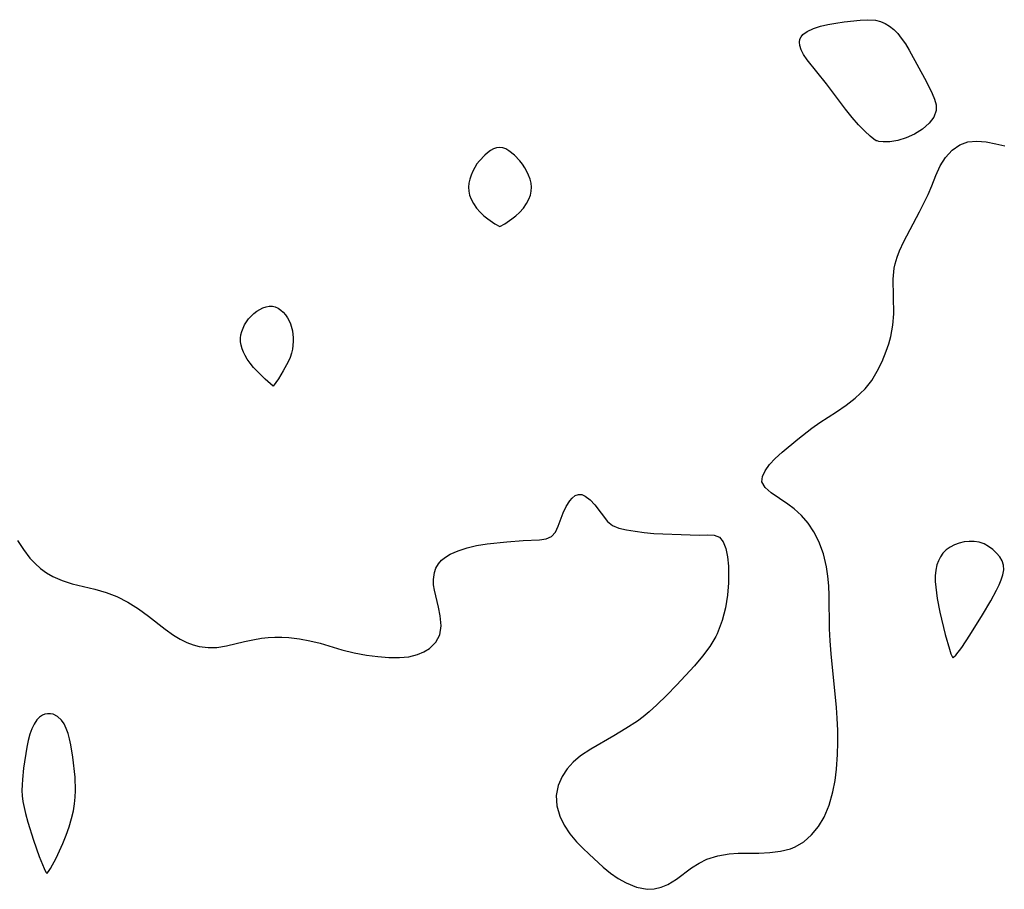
# Model space of a CAD drawing. Header units: metres. Extents: x 1073367 to 1082519, y 1569854 to 1574957.
# Tile 30 of 256: x 1074135 to 1074265, y 1572701 to 1572816. Entities that reach past the tile are written whole.
import ezdxf

# ---------------------------------------------------------------- set-up
doc = ezdxf.new("R2010")
doc.units = ezdxf.units.M
doc.layers.add('CGG_CurvaNivelLidar_v1', color=253, linetype='Continuous', lineweight=30)

msp = doc.modelspace()

# ---------------------------------------------------------------- linework, layer by layer
at = {"layer": 'CGG_CurvaNivelLidar_v1'}
for p, q in [((1074240.0556, 1572814.6251, 64), (1074240.9729, 1572814.9136, 64)), ((1074240.9729, 1572814.9136, 64), (1074241.9747, 1572815.1489, 64)), ((1074241.9747, 1572815.1489, 64), (1074243.0276, 1572815.3443, 64)), ((1074243.0276, 1572815.3443, 64), (1074244.1047, 1572815.5073, 64)), ((1074244.1047, 1572815.5073, 64), (1074246.2406, 1572815.7413, 64)), ((1074246.2406, 1572815.7413, 64), (1074247.2685, 1572815.7911, 64)), ((1074247.2685, 1572815.7911, 64), (1074248.2526, 1572815.72, 64)), ((1074248.2526, 1572815.72, 64), (1074248.9176, 1572815.5556, 64)), ((1074248.9176, 1572815.5556, 64), (1074249.5516, 1572815.2943, 64)), ((1074249.5516, 1572815.2943, 64), (1074250.1456, 1572814.9403, 64)), ((1074250.1456, 1572814.9403, 64), (1074250.7037, 1572814.487, 64)), ((1074238.2589, 1572813.1975, 64), (1074238.418, 1572813.5398, 64)), ((1074238.418, 1572813.5398, 64), (1074238.6664, 1572813.8431, 64)), ((1074238.6664, 1572813.8431, 64), (1074239.2128, 1572814.2389, 64)), ((1074239.2128, 1572814.2389, 64), (1074240.0556, 1572814.6251, 64)), ((1074250.7037, 1572814.487, 64), (1074251.2173, 1572813.9564, 64)), ((1074251.2173, 1572813.9564, 64), (1074251.6926, 1572813.364, 64)), ((1074238.1958, 1572812.7952, 64), (1074238.2589, 1572813.1975, 64)), ((1074238.2361, 1572812.3664, 64), (1074238.1958, 1572812.7952, 64)), ((1074238.4241, 1572811.7857, 64), (1074238.2361, 1572812.3664, 64)), ((1074251.6926, 1572813.364, 64), (1074252.2291, 1572812.5768, 64)), ((1074252.2291, 1572812.5768, 64), (1074252.7317, 1572811.7396, 64)), ((1074238.737, 1572811.1854, 64), (1074238.4241, 1572811.7857, 64)), ((1074239.2089, 1572810.4852, 64), (1074238.737, 1572811.1854, 64)), ((1074252.7317, 1572811.7396, 64), (1074255.0174, 1572807.5683, 64)), ((1074241.7695, 1572807.315, 64), (1074239.2089, 1572810.4852, 64)), ((1074244.292, 1572803.9416, 64), (1074241.7695, 1572807.315, 64)), ((1074255.0174, 1572807.5683, 64), (1074255.7978, 1572806.0318, 64)), ((1074255.7978, 1572806.0318, 64), (1074256.1041, 1572805.2623, 64)), ((1074256.1041, 1572805.2623, 64), (1074256.3053, 1572804.5105, 64)), ((1074256.3053, 1572804.5105, 64), (1074256.3213, 1572803.7617, 64)), ((1074245.1719, 1572802.8444, 64), (1074244.292, 1572803.9416, 64)), ((1074256.3213, 1572803.7617, 64), (1074255.9975, 1572802.9022, 64)), ((1074246.0394, 1572801.8598, 64), (1074245.1719, 1572802.8444, 64)), ((1074246.8542, 1572801.0244, 64), (1074246.0394, 1572801.8598, 64)), ((1074255.3605, 1572802.0718, 64), (1074254.4882, 1572801.3099, 64)), ((1074255.9975, 1572802.9022, 64), (1074255.3605, 1572802.0718, 64)), ((1074247.5661, 1572800.374, 64), (1074246.8542, 1572801.0244, 64)), ((1074248.0523, 1572799.9868, 64), (1074247.5661, 1572800.374, 64)), ((1074253.458, 1572800.655, 64), (1074252.3463, 1572800.1428, 64)), ((1074254.4882, 1572801.3099, 64), (1074253.458, 1572800.655, 64)), ((1074248.3785, 1572799.7701, 64), (1074248.0523, 1572799.9868, 64)), ((1074248.5, 1572799.7408, 64), (1074248.3785, 1572799.7701, 64)), ((1074248.7011, 1572799.6522, 64), (1074248.5, 1572799.7408, 64)), ((1074249.2952, 1572799.6022, 64), (1074248.7011, 1572799.6522, 64)), ((1074250.1727, 1572799.6343, 64), (1074249.2952, 1572799.6022, 64)), ((1074251.229, 1572799.8015, 64), (1074250.1727, 1572799.6343, 64)), ((1074252.3463, 1572800.1428, 64), (1074251.229, 1572799.8015, 64)), ((1074258.4072, 1572798.5113, 64), (1074259.4323, 1572799.2275, 64)), ((1074259.4323, 1572799.2275, 64), (1074260.5249, 1572799.6243, 64)), ((1074260.5249, 1572799.6243, 64), (1074261.6886, 1572799.7277, 64)), ((1074261.6886, 1572799.7277, 64), (1074262.9243, 1572799.6159, 64)), ((1074262.9243, 1572799.6159, 64), (1074264.2174, 1572799.3674, 64)), ((1074264.2174, 1572799.3674, 64), (1074265.411, 1572799.0754, 64)), ((1074196.5155, 1572797.8622, 64.5), (1074195.8027, 1572797.117, 64.5)), ((1074196.8969, 1572798.1839, 64.5), (1074196.5155, 1572797.8622, 64.5)), ((1074197.2883, 1572798.462, 64.5), (1074196.8969, 1572798.1839, 64.5)), ((1074197.6863, 1572798.6843, 64.5), (1074197.2883, 1572798.462, 64.5)), ((1074198.088, 1572798.8338, 64.5), (1074197.6863, 1572798.6843, 64.5)), ((1074198.4912, 1572798.8877, 64.5), (1074198.088, 1572798.8338, 64.5)), ((1074198.8937, 1572798.8275, 64.5), (1074198.4912, 1572798.8877, 64.5)), ((1074199.2941, 1572798.6719, 64.5), (1074198.8937, 1572798.8275, 64.5)), ((1074199.6905, 1572798.444, 64.5), (1074199.2941, 1572798.6719, 64.5)), ((1074200.462, 1572797.8352, 64.5), (1074199.6905, 1572798.444, 64.5)), ((1074201.1805, 1572797.0863, 64.5), (1074200.462, 1572797.8352, 64.5)), ((1074257.5318, 1572797.5602, 64), (1074258.4072, 1572798.5113, 64)), ((1074195.4856, 1572796.7, 64.5), (1074195.1897, 1572796.2276, 64.5)), ((1074195.8027, 1572797.117, 64.5), (1074195.4856, 1572796.7, 64.5)), ((1074201.5055, 1572796.6706, 64.5), (1074201.1805, 1572797.0863, 64.5)), ((1074201.8175, 1572796.1977, 64.5), (1074201.5055, 1572796.6706, 64.5)), ((1074256.8201, 1572796.4351, 64), (1074257.5318, 1572797.5602, 64)), ((1074194.7188, 1572795.2182, 64.5), (1074194.5475, 1572794.6945, 64.5)), ((1074194.9342, 1572795.7311, 64.5), (1074194.7188, 1572795.2182, 64.5)), ((1074195.1897, 1572796.2276, 64.5), (1074194.9342, 1572795.7311, 64.5)), ((1074202.0921, 1572795.7029, 64.5), (1074201.8175, 1572796.1977, 64.5)), ((1074202.3277, 1572795.1932, 64.5), (1074202.0921, 1572795.7029, 64.5)), ((1074202.5184, 1572794.6737, 64.5), (1074202.3277, 1572795.1932, 64.5)), ((1074256.2528, 1572795.1516, 64), (1074256.8201, 1572796.4351, 64)), ((1074194.4292, 1572794.1647, 64.5), (1074194.3786, 1572793.6325, 64.5)), ((1074194.5475, 1572794.6945, 64.5), (1074194.4292, 1572794.1647, 64.5)), ((1074202.6532, 1572794.1486, 64.5), (1074202.5184, 1572794.6737, 64.5)), ((1074202.7145, 1572793.6211, 64.5), (1074202.6532, 1572794.1486, 64.5)), ((1074255.7216, 1572793.7794, 64), (1074256.2528, 1572795.1516, 64)), ((1074194.3786, 1572793.6325, 64.5), (1074194.4095, 1572793.1039, 64.5)), ((1074194.4095, 1572793.1039, 64.5), (1074194.5112, 1572792.5796, 64.5)), ((1074194.5112, 1572792.5796, 64.5), (1074194.7055, 1572792.0306, 64.5)), ((1074202.3779, 1572792.02, 64.5), (1074202.5791, 1572792.5664, 64.5)), ((1074202.5791, 1572792.5664, 64.5), (1074202.6859, 1572793.0918, 64.5)), ((1074202.6859, 1572793.0918, 64.5), (1074202.7145, 1572793.6211, 64.5)), ((1074254.1177, 1572790.359, 64), (1074255.2398, 1572792.6559, 64)), ((1074255.2398, 1572792.6559, 64), (1074255.7216, 1572793.7794, 64)), ((1074194.7055, 1572792.0306, 64.5), (1074195.0135, 1572791.4457, 64.5)), ((1074195.0135, 1572791.4457, 64.5), (1074195.4179, 1572790.8576, 64.5)), ((1074201.6328, 1572790.8439, 64.5), (1074202.0559, 1572791.4347, 64.5)), ((1074202.0559, 1572791.4347, 64.5), (1074202.3779, 1572792.02, 64.5)), ((1074195.4179, 1572790.8576, 64.5), (1074195.9007, 1572790.2976, 64.5)), ((1074195.9007, 1572790.2976, 64.5), (1074196.3981, 1572789.8265, 64.5)), ((1074200.6222, 1572789.8149, 64.5), (1074201.1291, 1572790.2806, 64.5)), ((1074201.1291, 1572790.2806, 64.5), (1074201.6328, 1572790.8439, 64.5)), ((1074252.011, 1572786.4198, 64), (1074254.1177, 1572790.359, 64)), ((1074196.3981, 1572789.8265, 64.5), (1074196.9109, 1572789.4104, 64.5)), ((1074196.9109, 1572789.4104, 64.5), (1074197.8449, 1572788.7688, 64.5)), ((1074197.8449, 1572788.7688, 64.5), (1074198.5, 1572788.3907, 64.5)), ((1074198.5, 1572788.3907, 64.5), (1074199.1582, 1572788.767, 64.5)), ((1074199.1582, 1572788.767, 64.5), (1074200.1019, 1572789.4031, 64.5)), ((1074200.1019, 1572789.4031, 64.5), (1074200.6222, 1572789.8149, 64.5)), ((1074251.4484, 1572785.2081, 64), (1074252.011, 1572786.4198, 64)), ((1074251.1229, 1572784.3498, 64), (1074251.4484, 1572785.2081, 64)), ((1074250.7596, 1572782.8989, 64), (1074250.8734, 1572783.479, 64)), ((1074250.8734, 1572783.479, 64), (1074251.1229, 1572784.3498, 64)), ((1074250.6303, 1572781.4343, 64), (1074250.7596, 1572782.8989, 64)), ((1074250.6919, 1572776.8632, 64), (1074250.6303, 1572781.4343, 64)), ((1074165.9244, 1572776.8888, 64), (1074166.3139, 1572777.1799, 64)), ((1074166.3139, 1572777.1799, 64), (1074166.7221, 1572777.4305, 64)), ((1074166.7221, 1572777.4305, 64), (1074167.141, 1572777.6361, 64)), ((1074167.141, 1572777.6361, 64), (1074167.5634, 1572777.7882, 64)), ((1074167.5634, 1572777.7882, 64), (1074167.9828, 1572777.873, 64)), ((1074167.9828, 1572777.873, 64), (1074168.3927, 1572777.8709, 64)), ((1074168.3927, 1572777.8709, 64), (1074168.7749, 1572777.7705, 64)), ((1074168.7749, 1572777.7705, 64), (1074169.1413, 1572777.5881, 64)), ((1074169.1413, 1572777.5881, 64), (1074169.4904, 1572777.3422, 64)), ((1074169.4904, 1572777.3422, 64), (1074169.8197, 1572777.0464, 64)), ((1074169.8197, 1572777.0464, 64), (1074170.1246, 1572776.71, 64)), ((1074164.7188, 1572775.3898, 64), (1074164.9664, 1572775.804, 64)), ((1074164.9664, 1572775.804, 64), (1074165.2475, 1572776.196, 64)), ((1074165.2475, 1572776.196, 64), (1074165.5633, 1572776.5575, 64)), ((1074165.5633, 1572776.5575, 64), (1074165.9244, 1572776.8888, 64)), ((1074170.1246, 1572776.71, 64), (1074170.3985, 1572776.3386, 64)), ((1074170.3985, 1572776.3386, 64), (1074170.6318, 1572775.9347, 64)), ((1074170.6318, 1572775.9347, 64), (1074170.8115, 1572775.5126, 64)), ((1074250.573, 1572775.352, 64), (1074250.6919, 1572776.8632, 64)), ((1074164.2124, 1572774.0697, 64), (1074164.3347, 1572774.5186, 64)), ((1074164.3347, 1572774.5186, 64), (1074164.5065, 1572774.9598, 64)), ((1074164.5065, 1572774.9598, 64), (1074164.7188, 1572775.3898, 64)), ((1074170.8115, 1572775.5126, 64), (1074171.0506, 1572774.6063, 64)), ((1074171.0506, 1572774.6063, 64), (1074171.1518, 1572773.6538, 64)), ((1074250.3033, 1572773.8606, 64), (1074250.573, 1572775.352, 64)), ((1074164.1529, 1572773.6158, 64), (1074164.2124, 1572774.0697, 64)), ((1074164.1686, 1572773.1543, 64), (1074164.1529, 1572773.6158, 64)), ((1074164.2495, 1572772.6921, 64), (1074164.1686, 1572773.1543, 64)), ((1074171.1503, 1572773.1666, 64), (1074171.05, 1572772.1899, 64)), ((1074171.1518, 1572773.6538, 64), (1074171.1503, 1572773.1666, 64)), ((1074250.0276, 1572772.8712, 64), (1074250.3033, 1572773.8606, 64)), ((1074164.3819, 1572772.2314, 64), (1074164.2495, 1572772.6921, 64)), ((1074164.5561, 1572771.7743, 64), (1074164.3819, 1572772.2314, 64)), ((1074164.7698, 1572771.3193, 64), (1074164.5561, 1572771.7743, 64)), ((1074171.05, 1572772.1899, 64), (1074170.9256, 1572771.6578, 64)), ((1074249.1494, 1572770.5522, 64), (1074249.6931, 1572771.8985, 64)), ((1074249.6931, 1572771.8985, 64), (1074250.0276, 1572772.8712, 64)), ((1074165.0614, 1572770.8271, 64), (1074164.7698, 1572771.3193, 64)), ((1074165.4311, 1572770.3077, 64), (1074165.0614, 1572770.8271, 64)), ((1074170.4729, 1572770.4783, 64), (1074169.8353, 1572769.2886, 64)), ((1074170.7333, 1572771.0834, 64), (1074170.4729, 1572770.4783, 64)), ((1074170.9256, 1572771.6578, 64), (1074170.7333, 1572771.0834, 64)), ((1074248.5165, 1572769.2559, 64), (1074249.1494, 1572770.5522, 64)), ((1074165.9003, 1572769.7424, 64), (1074165.4311, 1572770.3077, 64)), ((1074166.4109, 1572769.1924, 64), (1074165.9003, 1572769.7424, 64)), ((1074167.4239, 1572768.2114, 64), (1074166.4109, 1572769.1924, 64)), ((1074169.8353, 1572769.2886, 64), (1074169.1834, 1572768.2515, 64)), ((1074247.7768, 1572768.0389, 64), (1074248.5165, 1572769.2559, 64)), ((1074168.5, 1572767.2512, 64), (1074167.4239, 1572768.2114, 64)), ((1074169.1834, 1572768.2515, 64), (1074168.5, 1572767.2512, 64)), ((1074246.9063, 1572766.9354, 64), (1074247.7768, 1572768.0389, 64)), ((1074246.2652, 1572766.2957, 64), (1074246.9063, 1572766.9354, 64)), ((1074244.3681, 1572764.7559, 64), (1074245.5726, 1572765.6947, 64)), ((1074245.5726, 1572765.6947, 64), (1074246.2652, 1572766.2957, 64)), ((1074240.8998, 1572762.4442, 64), (1074243.0952, 1572763.8629, 64)), ((1074243.0952, 1572763.8629, 64), (1074244.3681, 1572764.7559, 64)), ((1074237.9763, 1572760.2577, 64), (1074239.8334, 1572761.714, 64)), ((1074239.8334, 1572761.714, 64), (1074240.8998, 1572762.4442, 64)), ((1074235.915, 1572758.5441, 64), (1074237.9763, 1572760.2577, 64)), ((1074234.2306, 1572756.8788, 64), (1074235.002, 1572757.7038, 64)), ((1074235.002, 1572757.7038, 64), (1074235.915, 1572758.5441, 64)), ((1074233.2877, 1572755.3159, 64), (1074233.6412, 1572756.0773, 64)), ((1074233.6412, 1572756.0773, 64), (1074234.2306, 1572756.8788, 64)), ((1074233.2366, 1572754.6128, 64), (1074233.2877, 1572755.3159, 64)), ((1074233.6475, 1572753.8431, 64), (1074233.2366, 1572754.6128, 64)), ((1074234.4565, 1572753.1326, 64), (1074233.6475, 1572753.8431, 64)), ((1074207.7805, 1572752.0885, 64), (1074208.0998, 1572752.4581, 64)), ((1074208.0998, 1572752.4581, 64), (1074208.5116, 1572752.7834, 64)), ((1074208.5116, 1572752.7834, 64), (1074208.9498, 1572752.9386, 64)), ((1074208.9498, 1572752.9386, 64), (1074209.3807, 1572752.9032, 64)), ((1074209.3807, 1572752.9032, 64), (1074209.8228, 1572752.7143, 64)), ((1074209.8228, 1572752.7143, 64), (1074210.4854, 1572752.2095, 64)), ((1074210.4854, 1572752.2095, 64), (1074211.0977, 1572751.5547, 64)), ((1074236.6845, 1572751.6582, 64), (1074234.4565, 1572753.1326, 64)), ((1074206.8975, 1572750.4865, 64), (1074207.3023, 1572751.3424, 64)), ((1074207.3023, 1572751.3424, 64), (1074207.7805, 1572752.0885, 64)), ((1074211.0977, 1572751.5547, 64), (1074212.7781, 1572749.3621, 64)), ((1074237.5214, 1572751.0389, 64), (1074236.6845, 1572751.6582, 64)), ((1074238.4696, 1572750.1568, 64), (1074237.5214, 1572751.0389, 64)), ((1074206.2584, 1572748.7122, 64), (1074206.8975, 1572750.4865, 64)), ((1074239.3455, 1572749.124, 64), (1074238.4696, 1572750.1568, 64)), ((1074205.8785, 1572747.9519, 64), (1074206.2584, 1572748.7122, 64)), ((1074212.7781, 1572749.3621, 64), (1074213.4249, 1572748.8111, 64)), ((1074213.4249, 1572748.8111, 64), (1074214.2709, 1572748.4675, 64)), ((1074214.2709, 1572748.4675, 64), (1074215.3113, 1572748.2434, 64)), ((1074215.3113, 1572748.2434, 64), (1074216.4282, 1572748.0608, 64)), ((1074240.1276, 1572747.9632, 64), (1074239.3455, 1572749.124, 64)), ((1074201.6034, 1572746.833, 64), (1074203.7595, 1572746.9307, 64)), ((1074203.7595, 1572746.9307, 64), (1074204.6387, 1572747.0759, 64)), ((1074204.6387, 1572747.0759, 64), (1074205.3414, 1572747.3825, 64)), ((1074205.3414, 1572747.3825, 64), (1074205.8785, 1572747.9519, 64)), ((1074216.4282, 1572748.0608, 64), (1074217.6449, 1572747.9007, 64)), ((1074217.6449, 1572747.9007, 64), (1074218.9244, 1572747.7796, 64)), ((1074218.9244, 1572747.7796, 64), (1074223.7241, 1572747.5653, 64)), ((1074223.7241, 1572747.5653, 64), (1074225.0209, 1572747.5364, 64)), ((1074225.0209, 1572747.5364, 64), (1074226.051, 1572747.5706, 64)), ((1074226.051, 1572747.5706, 64), (1074226.9104, 1572747.5378, 64)), ((1074226.9104, 1572747.5378, 64), (1074227.5977, 1572747.2688, 64)), ((1074227.5977, 1572747.2688, 64), (1074228.0852, 1572746.6747, 64)), ((1074240.7898, 1572746.6899, 64), (1074240.1276, 1572747.9632, 64)), ((1074134.6212, 1572746.837, 64), (1074135.4198, 1572745.6349, 64)), ((1074135.4198, 1572745.6349, 64), (1074136.2747, 1572744.5168, 64)), ((1074193.0013, 1572745.4682, 64), (1074194.1748, 1572745.8521, 64)), ((1074194.1748, 1572745.8521, 64), (1074195.4342, 1572746.1533, 64)), ((1074195.4342, 1572746.1533, 64), (1074196.852, 1572746.3855, 64)), ((1074196.852, 1572746.3855, 64), (1074199.4313, 1572746.6723, 64)), ((1074199.4313, 1572746.6723, 64), (1074201.6034, 1572746.833, 64)), ((1074228.0852, 1572746.6747, 64), (1074228.4353, 1572745.7919, 64)), ((1074228.4353, 1572745.7919, 64), (1074228.6675, 1572744.691, 64)), ((1074241.3855, 1572745.0686, 64), (1074240.7898, 1572746.6899, 64)), ((1074257.6473, 1572745.6016, 64), (1074257.1994, 1572745.1613, 64)), ((1074258.1655, 1572745.9693, 64), (1074257.6473, 1572745.6016, 64)), ((1074258.737, 1572746.265, 64), (1074258.1655, 1572745.9693, 64)), ((1074259.37, 1572746.4927, 64), (1074258.737, 1572746.265, 64)), ((1074260.0287, 1572746.6441, 64), (1074259.37, 1572746.4927, 64)), ((1074260.6976, 1572746.719, 64), (1074260.0287, 1572746.6441, 64)), ((1074261.3623, 1572746.7102, 64), (1074260.6976, 1572746.719, 64)), ((1074262.0081, 1572746.6029, 64), (1074261.3623, 1572746.7102, 64)), ((1074262.6499, 1572746.372, 64), (1074262.0081, 1572746.6029, 64)), ((1074263.2511, 1572746.042, 64), (1074262.6499, 1572746.372, 64)), ((1074263.8054, 1572745.6383, 64), (1074263.2511, 1572746.042, 64)), ((1074264.3019, 1572745.1786, 64), (1074263.8054, 1572745.6383, 64)), ((1074136.2747, 1572744.5168, 64), (1074136.9526, 1572743.7713, 64)), ((1074190.8024, 1572744.2259, 64), (1074191.3321, 1572744.6465, 64)), ((1074191.3321, 1572744.6465, 64), (1074191.9499, 1572745.0058, 64)), ((1074191.9499, 1572745.0058, 64), (1074193.0013, 1572745.4682, 64)), ((1074228.6675, 1572744.691, 64), (1074228.792, 1572743.4301, 64)), ((1074241.7935, 1572743.3433, 64), (1074241.3855, 1572745.0686, 64)), ((1074256.862, 1572744.6879, 64), (1074256.5972, 1572744.1617, 64)), ((1074257.1994, 1572745.1613, 64), (1074256.862, 1572744.6879, 64)), ((1074264.7235, 1572744.6751, 64), (1074264.3019, 1572745.1786, 64)), ((1074265.0456, 1572744.1349, 64), (1074264.7235, 1572744.6751, 64)), ((1074136.9526, 1572743.7713, 64), (1074137.6882, 1572743.1055, 64)), ((1074137.6882, 1572743.1055, 64), (1074138.4775, 1572742.5412, 64)), ((1074189.8562, 1572742.5977, 64), (1074190.0599, 1572743.1711, 64)), ((1074190.0599, 1572743.1711, 64), (1074190.3801, 1572743.7337, 64)), ((1074190.3801, 1572743.7337, 64), (1074190.8024, 1572744.2259, 64)), ((1074228.792, 1572743.4301, 64), (1074228.8148, 1572742.8228, 64)), ((1074241.9734, 1572742.1098, 64), (1074241.7935, 1572743.3433, 64)), ((1074256.4024, 1572743.5942, 64), (1074256.2611, 1572742.8893, 64)), ((1074256.5972, 1572744.1617, 64), (1074256.4024, 1572743.5942, 64)), ((1074265.2341, 1572743.5608, 64), (1074265.0456, 1572744.1349, 64)), ((1074265.2592, 1572742.9397, 64), (1074265.2341, 1572743.5608, 64)), ((1074138.4775, 1572742.5412, 64), (1074139.3242, 1572742.0618, 64)), ((1074139.3242, 1572742.0618, 64), (1074140.568, 1572741.5229, 64)), ((1074189.7193, 1572741.6637, 64), (1074189.8562, 1572742.5977, 64)), ((1074228.8148, 1572742.8228, 64), (1074228.7922, 1572741.2431, 64)), ((1074242.0861, 1572740.8492, 64), (1074241.9734, 1572742.1098, 64)), ((1074256.1976, 1572742.1531, 64), (1074256.1969, 1572741.3958, 64)), ((1074256.2611, 1572742.8893, 64), (1074256.1976, 1572742.1531, 64)), ((1074264.9289, 1572741.6272, 64), (1074265.1448, 1572742.2927, 64)), ((1074265.1448, 1572742.2927, 64), (1074265.2592, 1572742.9397, 64)), ((1074140.568, 1572741.5229, 64), (1074141.8716, 1572741.1002, 64)), ((1074141.8716, 1572741.1002, 64), (1074144.8647, 1572740.3706, 64)), ((1074189.7423, 1572740.9746, 64), (1074189.7193, 1572741.6637, 64)), ((1074189.8421, 1572740.2687, 64), (1074189.7423, 1572740.9746, 64)), ((1074228.7922, 1572741.2431, 64), (1074228.6553, 1572739.5931, 64)), ((1074242.1468, 1572739.568, 64), (1074242.0861, 1572740.8492, 64)), ((1074256.1969, 1572741.3958, 64), (1074256.2458, 1572740.652, 64)), ((1074256.2458, 1572740.652, 64), (1074256.4455, 1572739.1392, 64)), ((1074264.3018, 1572740.2607, 64), (1074264.6404, 1572740.9487, 64)), ((1074264.6404, 1572740.9487, 64), (1074264.9289, 1572741.6272, 64)), ((1074144.8647, 1572740.3706, 64), (1074146.3588, 1572739.9492, 64)), ((1074146.3588, 1572739.9492, 64), (1074147.7861, 1572739.3985, 64)), ((1074147.7861, 1572739.3985, 64), (1074149.2435, 1572738.648, 64)), ((1074190.3879, 1572737.9918, 64), (1074189.8421, 1572740.2687, 64)), ((1074228.6553, 1572739.5931, 64), (1074228.3924, 1572737.9177, 64)), ((1074242.2005, 1572735.1471, 64), (1074242.1468, 1572739.568, 64)), ((1074256.4455, 1572739.1392, 64), (1074256.8012, 1572737.3469, 64)), ((1074263.5395, 1572738.8632, 64), (1074264.3018, 1572740.2607, 64)), ((1074149.2435, 1572738.648, 64), (1074150.6423, 1572737.7678, 64)), ((1074190.6309, 1572736.8488, 64), (1074190.3879, 1572737.9918, 64)), ((1074228.3924, 1572737.9177, 64), (1074227.9795, 1572736.258, 64)), ((1074262.4537, 1572736.9792, 64), (1074263.5395, 1572738.8632, 64)), ((1074150.6423, 1572737.7678, 64), (1074151.9881, 1572736.8045, 64)), ((1074151.9881, 1572736.8045, 64), (1074154.2075, 1572735.1035, 64)), ((1074190.7384, 1572735.5567, 64), (1074190.6309, 1572736.8488, 64)), ((1074256.8012, 1572737.3469, 64), (1074257.5233, 1572734.3754, 64)), ((1074260.7789, 1572734.2878, 64), (1074262.4537, 1572736.9792, 64)), ((1074190.5535, 1572734.3538, 64), (1074190.7384, 1572735.5567, 64)), ((1074227.9795, 1572736.258, 64), (1074227.303, 1572734.4916, 64)), ((1074154.2075, 1572735.1035, 64), (1074155.3102, 1572734.3179, 64)), ((1074155.3102, 1572734.3179, 64), (1074156.1829, 1572733.7767, 64)), ((1074165.7864, 1572733.6936, 64), (1074166.9268, 1572733.8824, 64)), ((1074166.9268, 1572733.8824, 64), (1074167.8161, 1572733.9757, 64)), ((1074167.8161, 1572733.9757, 64), (1074168.7167, 1572734.0227, 64)), ((1074168.7167, 1572734.0227, 64), (1074169.6467, 1572734.0237, 64)), ((1074169.6467, 1572734.0237, 64), (1074170.5794, 1572733.975, 64)), ((1074170.5794, 1572733.975, 64), (1074171.973, 1572733.8086, 64)), ((1074190.0296, 1572733.3546, 64), (1074190.5535, 1572734.3538, 64)), ((1074227.1242, 1572734.1324, 64), (1074226.323, 1572732.801, 64)), ((1074227.303, 1572734.4916, 64), (1074227.1242, 1572734.1324, 64)), ((1074242.2581, 1572733.5496, 64), (1074242.2005, 1572735.1471, 64)), ((1074257.5233, 1572734.3754, 64), (1074258.0723, 1572732.4364, 64)), ((1074259.691, 1572732.6769, 64), (1074260.7789, 1572734.2878, 64)), ((1074156.1829, 1572733.7767, 64), (1074157.0788, 1572733.3252, 64)), ((1074157.0788, 1572733.3252, 64), (1074157.8865, 1572733.0226, 64)), ((1074157.8865, 1572733.0226, 64), (1074158.7128, 1572732.8081, 64)), ((1074158.7128, 1572732.8081, 64), (1074159.8651, 1572732.6564, 64)), ((1074159.8651, 1572732.6564, 64), (1074161.0188, 1572732.6717, 64)), ((1074161.0188, 1572732.6717, 64), (1074162.2998, 1572732.8747, 64)), ((1074162.2998, 1572732.8747, 64), (1074164.6755, 1572733.4524, 64)), ((1074164.6755, 1572733.4524, 64), (1074165.7864, 1572733.6936, 64)), ((1074171.973, 1572733.8086, 64), (1074173.3525, 1572733.5499, 64)), ((1074173.3525, 1572733.5499, 64), (1074174.7073, 1572733.2218, 64)), ((1074174.7073, 1572733.2218, 64), (1074177.6049, 1572732.3649, 64)), ((1074189.201, 1572732.5304, 64), (1074190.0296, 1572733.3546, 64)), ((1074226.323, 1572732.801, 64), (1074225.3572, 1572731.5044, 64)), ((1074242.3807, 1572731.8172, 64), (1074242.2581, 1572733.5496, 64)), ((1074258.9044, 1572731.6606, 64), (1074259.691, 1572732.6769, 64)), ((1074177.6049, 1572732.3649, 64), (1074179.2317, 1572731.9689, 64)), ((1074179.2317, 1572731.9689, 64), (1074180.8593, 1572731.6655, 64)), ((1074180.8593, 1572731.6655, 64), (1074182.3355, 1572731.4561, 64)), ((1074182.3355, 1572731.4561, 64), (1074183.7934, 1572731.3303, 64)), ((1074183.7934, 1572731.3303, 64), (1074185.2081, 1572731.321, 64)), ((1074185.2081, 1572731.321, 64), (1074186.4652, 1572731.4492, 64)), ((1074186.4652, 1572731.4492, 64), (1074187.6279, 1572731.7298, 64)), ((1074187.6279, 1572731.7298, 64), (1074188.466, 1572732.0761, 64)), ((1074188.466, 1572732.0761, 64), (1074189.201, 1572732.5304, 64)), ((1074225.3572, 1572731.5044, 64), (1074224.2921, 1572730.248, 64)), ((1074243.1199, 1572724.7228, 64), (1074242.3807, 1572731.8172, 64)), ((1074258.0723, 1572732.4364, 64), (1074258.2738, 1572731.8355, 64)), ((1074258.2738, 1572731.8355, 64), (1074258.5, 1572731.307, 64)), ((1074258.5, 1572731.307, 64), (1074258.6203, 1572731.3738, 64)), ((1074258.6203, 1572731.3738, 64), (1074258.9044, 1572731.6606, 64)), ((1074224.2921, 1572730.248, 64), (1074221.9161, 1572727.6601, 64)), ((1074221.9161, 1572727.6601, 64), (1074220.638, 1572726.3346, 64)), ((1074220.638, 1572726.3346, 64), (1074219.3306, 1572725.0631, 64)), ((1074219.3306, 1572725.0631, 64), (1074218.2954, 1572724.1389, 64)), ((1074137.5443, 1572723.4434, 64), (1074137.1918, 1572723.0868, 64)), ((1074137.9386, 1572723.7053, 64), (1074137.5443, 1572723.4434, 64)), ((1074138.2689, 1572723.8346, 64), (1074137.9386, 1572723.7053, 64)), ((1074138.6123, 1572723.8993, 64), (1074138.2689, 1572723.8346, 64)), ((1074138.9913, 1572723.8979, 64), (1074138.6123, 1572723.8993, 64)), ((1074139.3652, 1572723.8202, 64), (1074138.9913, 1572723.8979, 64)), ((1074139.9427, 1572723.5285, 64), (1074139.3652, 1572723.8202, 64)), ((1074140.4486, 1572723.0572, 64), (1074139.9427, 1572723.5285, 64)), ((1074217.4993, 1572723.4922, 64), (1074216.7345, 1572722.9339, 64)), ((1074218.2954, 1572724.1389, 64), (1074217.4993, 1572723.4922, 64)), ((1074243.2178, 1572723.2936, 64), (1074243.1199, 1572724.7228, 64)), ((1074136.8186, 1572722.5345, 64), (1074136.5087, 1572721.8879, 64)), ((1074137.1918, 1572723.0868, 64), (1074136.8186, 1572722.5345, 64)), ((1074140.7972, 1572722.5453, 64), (1074140.4486, 1572723.0572, 64)), ((1074141.0862, 1572721.9489, 64), (1074140.7972, 1572722.5453, 64)), ((1074216.7345, 1572722.9339, 64), (1074215.2052, 1572721.921, 64)), ((1074243.2812, 1572721.6821, 64), (1074243.2178, 1572723.2936, 64)), ((1074136.2533, 1572721.1712, 64), (1074136.0292, 1572720.3319, 64)), ((1074136.5087, 1572721.8879, 64), (1074136.2533, 1572721.1712, 64)), ((1074141.3267, 1572721.2886, 64), (1074141.0862, 1572721.9489, 64)), ((1074141.5271, 1572720.5805, 64), (1074141.3267, 1572721.2886, 64)), ((1074213.6359, 1572720.9702, 64), (1074210.5717, 1572719.2263, 64)), ((1074215.2052, 1572721.921, 64), (1074213.6359, 1572720.9702, 64)), ((1074243.2925, 1572720.0781, 64), (1074243.2812, 1572721.6821, 64)), ((1074136.0292, 1572720.3319, 64), (1074135.8475, 1572719.4509, 64)), ((1074141.7039, 1572719.7878, 64), (1074141.5271, 1572720.5805, 64)), ((1074141.9769, 1572718.1271, 64), (1074141.7039, 1572719.7878, 64)), ((1074243.2489, 1572718.4878, 64), (1074243.2925, 1572720.0781, 64)), ((1074135.8475, 1572719.4509, 64), (1074135.4415, 1572716.6902, 64)), ((1074209.1888, 1572718.3161, 64), (1074208.2368, 1572717.5027, 64)), ((1074210.5717, 1572719.2263, 64), (1074209.1888, 1572718.3161, 64)), ((1074243.1105, 1572716.554, 64), (1074243.2489, 1572718.4878, 64)), ((1074142.2572, 1572715.509, 64), (1074141.9769, 1572718.1271, 64)), ((1074208.2368, 1572717.5027, 64), (1074207.4193, 1572716.5964, 64)), ((1074135.4415, 1572716.6902, 64), (1074135.2763, 1572715.2109, 64)), ((1074206.761, 1572715.6085, 64), (1074206.2335, 1572714.3743, 64)), ((1074207.4193, 1572716.5964, 64), (1074206.761, 1572715.6085, 64)), ((1074242.9199, 1572715.0365, 64), (1074243.1105, 1572716.554, 64)), ((1074135.2278, 1572714.4738, 64), (1074135.2204, 1572713.7387, 64)), ((1074135.2763, 1572715.2109, 64), (1074135.2278, 1572714.4738, 64)), ((1074142.3149, 1572713.7376, 64), (1074142.2572, 1572715.509, 64)), ((1074206.2335, 1572714.3743, 64), (1074205.9923, 1572713.0777, 64)), ((1074242.6414, 1572713.5647, 64), (1074242.9199, 1572715.0365, 64)), ((1074135.2204, 1572713.7387, 64), (1074135.2657, 1572713.0111, 64)), ((1074135.2657, 1572713.0111, 64), (1074135.3565, 1572712.2853, 64)), ((1074142.2743, 1572712.8441, 64), (1074142.3149, 1572713.7376, 64)), ((1074205.9923, 1572713.0777, 64), (1074206.0732, 1572711.7027, 64)), ((1074242.1423, 1572711.8112, 64), (1074242.6414, 1572713.5647, 64)), ((1074135.3565, 1572712.2853, 64), (1074135.6883, 1572710.6894, 64)), ((1074142.0403, 1572711.0379, 64), (1074142.1862, 1572711.9546, 64)), ((1074142.1862, 1572711.9546, 64), (1074142.2743, 1572712.8441, 64)), ((1074206.0732, 1572711.7027, 64), (1074206.4608, 1572710.3383, 64)), ((1074241.4566, 1572710.1914, 64), (1074242.1423, 1572711.8112, 64)), ((1074135.6883, 1572710.6894, 64), (1074135.995, 1572709.5511, 64)), ((1074141.8002, 1572710.0215, 64), (1074142.0403, 1572711.0379, 64)), ((1074135.995, 1572709.5511, 64), (1074136.7345, 1572707.1784, 64)), ((1074141.4714, 1572708.9351, 64), (1074141.8002, 1572710.0215, 64)), ((1074206.4608, 1572710.3383, 64), (1074207.0413, 1572709.1475, 64)), ((1074207.0413, 1572709.1475, 64), (1074207.7965, 1572708.0078, 64)), ((1074240.7064, 1572708.9452, 64), (1074241.4566, 1572710.1914, 64)), ((1074140.6438, 1572706.7342, 64), (1074141.0775, 1572707.8261, 64)), ((1074141.0775, 1572707.8261, 64), (1074141.4714, 1572708.9351, 64)), ((1074207.7965, 1572708.0078, 64), (1074208.6869, 1572706.9297, 64)), ((1074238.798, 1572706.9435, 64), (1074239.8166, 1572707.8527, 64)), ((1074239.8166, 1572707.8527, 64), (1074240.7064, 1572708.9452, 64)), ((1074136.7345, 1572707.1784, 64), (1074137.5077, 1572705.0011, 64)), ((1074139.7535, 1572704.7615, 64), (1074140.6438, 1572706.7342, 64)), ((1074208.6869, 1572706.9297, 64), (1074209.4925, 1572706.0956, 64)), ((1074237.6531, 1572706.2585, 64), (1074238.798, 1572706.9435, 64)), ((1074209.4925, 1572706.0956, 64), (1074210.3357, 1572705.2845, 64)), ((1074210.3357, 1572705.2845, 64), (1074212.2037, 1572703.5788, 64)), ((1074227.3784, 1572705.0855, 64), (1074228.8927, 1572705.3415, 64)), ((1074228.8927, 1572705.3415, 64), (1074230.0986, 1572705.4182, 64)), ((1074230.0986, 1572705.4182, 64), (1074232.8021, 1572705.4535, 64)), ((1074232.8021, 1572705.4535, 64), (1074234.2692, 1572705.5167, 64)), ((1074234.2692, 1572705.5167, 64), (1074235.6925, 1572705.6827, 64)), ((1074235.6925, 1572705.6827, 64), (1074237.0377, 1572706.0148, 64)), ((1074237.0377, 1572706.0148, 64), (1074237.6531, 1572706.2585, 64)), ((1074137.5077, 1572705.0011, 64), (1074138.1557, 1572703.4062, 64)), ((1074139.0227, 1572703.3953, 64), (1074139.7535, 1572704.7615, 64)), ((1074223.922, 1572703.4919, 64), (1074224.9001, 1572704.1059, 64)), ((1074224.9001, 1572704.1059, 64), (1074225.9478, 1572704.6237, 64)), ((1074225.9478, 1572704.6237, 64), (1074227.3784, 1572705.0855, 64)), ((1074138.1557, 1572703.4062, 64), (1074138.3957, 1572702.9159, 64)), ((1074138.3957, 1572702.9159, 64), (1074138.5, 1572702.778, 64)), ((1074138.5, 1572702.778, 64), (1074138.5641, 1572702.7881, 64)), ((1074138.5641, 1572702.7881, 64), (1074138.7579, 1572702.9981, 64)), ((1074138.7579, 1572702.9981, 64), (1074139.0227, 1572703.3953, 64)), ((1074212.2037, 1572703.5788, 64), (1074213.1932, 1572702.7902, 64)), ((1074213.1932, 1572702.7902, 64), (1074214.2102, 1572702.0851, 64)), ((1074221.9059, 1572702.0028, 64), (1074223.922, 1572703.4919, 64)), ((1074214.2102, 1572702.0851, 64), (1074215.2463, 1572701.4876, 64)), ((1074215.2463, 1572701.4876, 64), (1074216.6318, 1572700.9118, 64)), ((1074219.9048, 1572700.9201, 64), (1074220.7881, 1572701.2952, 64)), ((1074220.7881, 1572701.2952, 64), (1074221.9059, 1572702.0028, 64)), ((1074216.6318, 1572700.9118, 64), (1074218.0143, 1572700.6513, 64)), ((1074218.0143, 1572700.6513, 64), (1074218.9744, 1572700.6977, 64)), ((1074218.9744, 1572700.6977, 64), (1074219.9048, 1572700.9201, 64))]:
    msp.add_line(p, q, dxfattribs=at)

doc.saveas('drawing.dxf')
